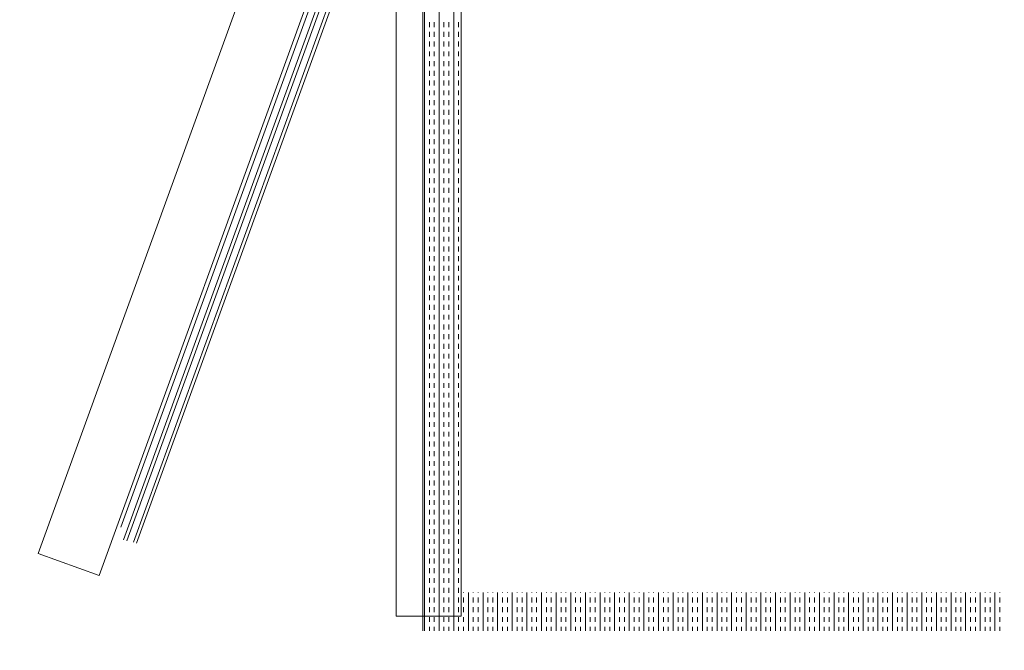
# Model space of a CAD drawing. Header units: millimetres. Extents: x -750 to 57307, y -2234 to 18901.
# Tile 93 of 102: x 20100 to 20743, y 15291 to 15703. Entities that reach past the tile are written whole.
import ezdxf

# ---------------------------------------------------------------- set-up
doc = ezdxf.new("R2010")
doc.units = ezdxf.units.MM
doc.header["$MEASUREMENT"] = 0
doc.linetypes.add('DASHED', pattern=[19.05, 12.7, -6.35])
doc.linetypes.add('HIDDEN', pattern=[0.375, 0.25, -0.125])
for name, color, linetype, lineweight, true_color in [('FLOOR RAISE', 4, 'DASHED', 0, 0x00ffff), ('GREY SCALE', 9, 'Continuous', 0, 0x808080), ('GREYSCALE', 9, 'Continuous', 0, 0x808080)]:
    doc.layers.add(name, color=color, linetype=linetype, lineweight=lineweight, true_color=true_color)

# ---------------------------------------------------------------- blocks, each defined once
blk = doc.blocks.new('FLOOR PLAN')
at = {"layer": 'GREYSCALE'}
for p, q in [((20363.2, 15303.61), (20363.2, 16005.3)), ((20364.39, 15303.61), (20364.39, 16005.3)), ((20373.94, 15303.61), (20373.94, 16005.3)), ((20383.49, 15303.61), (20383.49, 16005.3)), ((20339.78, 15981.14), (20112.17, 15354.17)), ((20345.91, 15980.24), (20345.91, 15313.23)), ((20388.26, 15328.67), (20388.26, 15980.24)), ((20388.26, 15313.23), (20388.26, 15980.24)), ((20151.98, 15339.71), (20379.58, 15966.69)), ((20376.76, 15938.55), (20167.87, 15363.11)), ((20169.96, 15362.36), (20378.85, 15937.79)), ((20382.66, 15935.55), (20174.31, 15361.63)), ((20166.23, 15371.34), (20370.23, 15933.29)), ((20384.8, 15934.77), (20176.45, 15360.86)), ((20367.58, 15697.78), (20367.58, 15700.96)), ((20370.76, 15697.78), (20370.76, 15700.96)), ((20377.12, 15697.78), (20377.12, 15700.96)), ((20380.31, 15697.78), (20380.31, 15700.96)), ((20386.67, 15697.78), (20386.67, 15700.96)), ((20367.58, 15691.41), (20367.58, 15694.59)), ((20370.76, 15691.41), (20370.76, 15694.59)), ((20377.12, 15691.41), (20377.12, 15694.59)), ((20380.31, 15691.41), (20380.31, 15694.59)), ((20386.67, 15691.41), (20386.67, 15694.59)), ((20367.58, 15685.05), (20367.58, 15688.23)), ((20370.76, 15685.05), (20370.76, 15688.23)), ((20377.12, 15685.05), (20377.12, 15688.23)), ((20380.31, 15685.05), (20380.31, 15688.23)), ((20386.67, 15685.05), (20386.67, 15688.23)), ((20367.58, 15678.68), (20367.58, 15681.86)), ((20370.76, 15678.68), (20370.76, 15681.86)), ((20377.12, 15678.68), (20377.12, 15681.86)), ((20380.31, 15678.68), (20380.31, 15681.86)), ((20386.67, 15678.68), (20386.67, 15681.86)), ((20367.58, 15672.32), (20367.58, 15675.5)), ((20370.76, 15672.32), (20370.76, 15675.5)), ((20377.12, 15672.32), (20377.12, 15675.5)), ((20380.31, 15672.32), (20380.31, 15675.5)), ((20386.67, 15672.32), (20386.67, 15675.5)), ((20367.58, 15665.95), (20367.58, 15669.13)), ((20370.76, 15665.95), (20370.76, 15669.13)), ((20377.12, 15665.95), (20377.12, 15669.13)), ((20380.31, 15665.95), (20380.31, 15669.13)), ((20386.67, 15665.95), (20386.67, 15669.13)), ((20367.58, 15659.58), (20367.58, 15662.77)), ((20370.76, 15659.58), (20370.76, 15662.77)), ((20377.12, 15659.58), (20377.12, 15662.77)), ((20380.31, 15659.58), (20380.31, 15662.77)), ((20386.67, 15659.58), (20386.67, 15662.77)), ((20367.58, 15653.22), (20367.58, 15656.4)), ((20370.76, 15653.22), (20370.76, 15656.4)), ((20377.12, 15653.22), (20377.12, 15656.4)), ((20380.31, 15653.22), (20380.31, 15656.4)), ((20386.67, 15653.22), (20386.67, 15656.4)), ((20367.58, 15646.85), (20367.58, 15650.04)), ((20370.76, 15646.85), (20370.76, 15650.04)), ((20377.12, 15646.85), (20377.12, 15650.04)), ((20380.31, 15646.85), (20380.31, 15650.04)), ((20386.67, 15646.85), (20386.67, 15650.04)), ((20367.58, 15640.49), (20367.58, 15643.67)), ((20370.76, 15640.49), (20370.76, 15643.67)), ((20377.12, 15640.49), (20377.12, 15643.67)), ((20380.31, 15640.49), (20380.31, 15643.67)), ((20386.67, 15640.49), (20386.67, 15643.67)), ((20367.58, 15634.12), (20367.58, 15637.31)), ((20370.76, 15634.12), (20370.76, 15637.31)), ((20377.12, 15634.12), (20377.12, 15637.31)), ((20380.31, 15634.12), (20380.31, 15637.31)), ((20386.67, 15634.12), (20386.67, 15637.31)), ((20367.58, 15627.76), (20367.58, 15630.94)), ((20370.76, 15627.76), (20370.76, 15630.94)), ((20377.12, 15627.76), (20377.12, 15630.94)), ((20380.31, 15627.76), (20380.31, 15630.94)), ((20386.67, 15627.76), (20386.67, 15630.94)), ((20367.58, 15621.39), (20367.58, 15624.57)), ((20370.76, 15621.39), (20370.76, 15624.57)), ((20377.12, 15621.39), (20377.12, 15624.57)), ((20380.31, 15621.39), (20380.31, 15624.57)), ((20386.67, 15621.39), (20386.67, 15624.57)), ((20367.58, 15615.03), (20367.58, 15618.21)), ((20370.76, 15615.03), (20370.76, 15618.21)), ((20377.12, 15615.03), (20377.12, 15618.21)), ((20380.31, 15615.03), (20380.31, 15618.21)), ((20386.67, 15615.03), (20386.67, 15618.21)), ((20367.58, 15608.66), (20367.58, 15611.84)), ((20370.76, 15608.66), (20370.76, 15611.84)), ((20377.12, 15608.66), (20377.12, 15611.84)), ((20380.31, 15608.66), (20380.31, 15611.84)), ((20386.67, 15608.66), (20386.67, 15611.84)), ((20367.58, 15602.3), (20367.58, 15605.48)), ((20370.76, 15602.3), (20370.76, 15605.48)), ((20377.12, 15602.3), (20377.12, 15605.48)), ((20380.31, 15602.3), (20380.31, 15605.48)), ((20386.67, 15602.3), (20386.67, 15605.48)), ((20367.58, 15595.93), (20367.58, 15599.11)), ((20370.76, 15595.93), (20370.76, 15599.11)), ((20377.12, 15595.93), (20377.12, 15599.11)), ((20380.31, 15595.93), (20380.31, 15599.11)), ((20386.67, 15595.93), (20386.67, 15599.11)), ((20367.58, 15589.57), (20367.58, 15592.75)), ((20370.76, 15589.57), (20370.76, 15592.75)), ((20377.12, 15589.57), (20377.12, 15592.75)), ((20380.31, 15589.57), (20380.31, 15592.75)), ((20386.67, 15589.57), (20386.67, 15592.75)), ((20367.58, 15583.2), (20367.58, 15586.38)), ((20370.76, 15583.2), (20370.76, 15586.38)), ((20377.12, 15583.2), (20377.12, 15586.38)), ((20380.31, 15583.2), (20380.31, 15586.38)), ((20386.67, 15583.2), (20386.67, 15586.38)), ((20367.58, 15576.83), (20367.58, 15580.02)), ((20370.76, 15576.83), (20370.76, 15580.02)), ((20377.12, 15576.83), (20377.12, 15580.02)), ((20380.31, 15576.83), (20380.31, 15580.02)), ((20386.67, 15576.83), (20386.67, 15580.02)), ((20367.58, 15570.47), (20367.58, 15573.65)), ((20370.76, 15570.47), (20370.76, 15573.65)), ((20377.12, 15570.47), (20377.12, 15573.65)), ((20380.31, 15570.47), (20380.31, 15573.65)), ((20386.67, 15570.47), (20386.67, 15573.65)), ((20367.58, 15564.1), (20367.58, 15567.29)), ((20370.76, 15564.1), (20370.76, 15567.29)), ((20377.12, 15564.1), (20377.12, 15567.29)), ((20380.31, 15564.1), (20380.31, 15567.29)), ((20386.67, 15564.1), (20386.67, 15567.29)), ((20367.58, 15557.74), (20367.58, 15560.92)), ((20370.76, 15557.74), (20370.76, 15560.92)), ((20377.12, 15557.74), (20377.12, 15560.92)), ((20380.31, 15557.74), (20380.31, 15560.92)), ((20386.67, 15557.74), (20386.67, 15560.92)), ((20367.58, 15551.37), (20367.58, 15554.56)), ((20370.76, 15551.37), (20370.76, 15554.56)), ((20377.12, 15551.37), (20377.12, 15554.56)), ((20380.31, 15551.37), (20380.31, 15554.56)), ((20386.67, 15551.37), (20386.67, 15554.56)), ((20367.58, 15545.01), (20367.58, 15548.19)), ((20370.76, 15545.01), (20370.76, 15548.19)), ((20377.12, 15545.01), (20377.12, 15548.19)), ((20380.31, 15545.01), (20380.31, 15548.19)), ((20386.67, 15545.01), (20386.67, 15548.19)), ((20367.58, 15538.64), (20367.58, 15541.82)), ((20370.76, 15538.64), (20370.76, 15541.82)), ((20377.12, 15538.64), (20377.12, 15541.82)), ((20380.31, 15538.64), (20380.31, 15541.82)), ((20386.67, 15538.64), (20386.67, 15541.82)), ((20367.58, 15532.28), (20367.58, 15535.46)), ((20370.76, 15532.28), (20370.76, 15535.46)), ((20377.12, 15532.28), (20377.12, 15535.46)), ((20380.31, 15532.28), (20380.31, 15535.46)), ((20386.67, 15532.28), (20386.67, 15535.46)), ((20367.58, 15525.91), (20367.58, 15529.09)), ((20370.76, 15525.91), (20370.76, 15529.09)), ((20377.12, 15525.91), (20377.12, 15529.09)), ((20380.31, 15525.91), (20380.31, 15529.09)), ((20386.67, 15525.91), (20386.67, 15529.09)), ((20367.58, 15519.55), (20367.58, 15522.73)), ((20370.76, 15519.55), (20370.76, 15522.73)), ((20377.12, 15519.55), (20377.12, 15522.73)), ((20380.31, 15519.55), (20380.31, 15522.73)), ((20386.67, 15519.55), (20386.67, 15522.73)), ((20367.58, 15513.18), (20367.58, 15516.36)), ((20370.76, 15513.18), (20370.76, 15516.36)), ((20377.12, 15513.18), (20377.12, 15516.36)), ((20380.31, 15513.18), (20380.31, 15516.36)), ((20386.67, 15513.18), (20386.67, 15516.36)), ((20367.58, 15506.82), (20367.58, 15510)), ((20370.76, 15506.82), (20370.76, 15510)), ((20377.12, 15506.82), (20377.12, 15510)), ((20380.31, 15506.82), (20380.31, 15510)), ((20386.67, 15506.82), (20386.67, 15510)), ((20367.58, 15500.45), (20367.58, 15503.63)), ((20370.76, 15500.45), (20370.76, 15503.63)), ((20377.12, 15500.45), (20377.12, 15503.63)), ((20380.31, 15500.45), (20380.31, 15503.63)), ((20386.67, 15500.45), (20386.67, 15503.63)), ((20367.58, 15494.08), (20367.58, 15497.27)), ((20370.76, 15494.08), (20370.76, 15497.27)), ((20377.12, 15494.08), (20377.12, 15497.27)), ((20380.31, 15494.08), (20380.31, 15497.27)), ((20386.67, 15494.08), (20386.67, 15497.27)), ((20367.58, 15487.72), (20367.58, 15490.9)), ((20370.76, 15487.72), (20370.76, 15490.9)), ((20377.12, 15487.72), (20377.12, 15490.9)), ((20380.31, 15487.72), (20380.31, 15490.9)), ((20386.67, 15487.72), (20386.67, 15490.9)), ((20367.58, 15481.35), (20367.58, 15484.54)), ((20370.76, 15481.35), (20370.76, 15484.54)), ((20377.12, 15481.35), (20377.12, 15484.54)), ((20380.31, 15481.35), (20380.31, 15484.54)), ((20386.67, 15481.35), (20386.67, 15484.54)), ((20367.58, 15474.99), (20367.58, 15478.17)), ((20370.76, 15474.99), (20370.76, 15478.17)), ((20377.12, 15474.99), (20377.12, 15478.17)), ((20380.31, 15474.99), (20380.31, 15478.17)), ((20386.67, 15474.99), (20386.67, 15478.17)), ((20367.58, 15468.62), (20367.58, 15471.81)), ((20370.76, 15468.62), (20370.76, 15471.81)), ((20377.12, 15468.62), (20377.12, 15471.81)), ((20380.31, 15468.62), (20380.31, 15471.81)), ((20386.67, 15468.62), (20386.67, 15471.81)), ((20367.58, 15462.26), (20367.58, 15465.44)), ((20370.76, 15462.26), (20370.76, 15465.44)), ((20377.12, 15462.26), (20377.12, 15465.44)), ((20380.31, 15462.26), (20380.31, 15465.44)), ((20386.67, 15462.26), (20386.67, 15465.44)), ((20367.58, 15455.89), (20367.58, 15459.07)), ((20370.76, 15455.89), (20370.76, 15459.07)), ((20377.12, 15455.89), (20377.12, 15459.07)), ((20380.31, 15455.89), (20380.31, 15459.07)), ((20386.67, 15455.89), (20386.67, 15459.07)), ((20367.58, 15449.53), (20367.58, 15452.71)), ((20370.76, 15449.53), (20370.76, 15452.71)), ((20377.12, 15449.53), (20377.12, 15452.71)), ((20380.31, 15449.53), (20380.31, 15452.71)), ((20386.67, 15449.53), (20386.67, 15452.71)), ((20367.58, 15443.16), (20367.58, 15446.34)), ((20370.76, 15443.16), (20370.76, 15446.34)), ((20377.12, 15443.16), (20377.12, 15446.34)), ((20380.31, 15443.16), (20380.31, 15446.34)), ((20386.67, 15443.16), (20386.67, 15446.34)), ((20367.58, 15436.8), (20367.58, 15439.98)), ((20370.76, 15436.8), (20370.76, 15439.98)), ((20377.12, 15436.8), (20377.12, 15439.98)), ((20380.31, 15436.8), (20380.31, 15439.98)), ((20386.67, 15436.8), (20386.67, 15439.98)), ((20367.58, 15430.43), (20367.58, 15433.61)), ((20367.58, 15424.07), (20367.58, 15427.25)), ((20370.76, 15430.43), (20370.76, 15433.61)), ((20370.76, 15424.07), (20370.76, 15427.25)), ((20377.12, 15430.43), (20377.12, 15433.61)), ((20377.12, 15424.07), (20377.12, 15427.25)), ((20380.31, 15430.43), (20380.31, 15433.61)), ((20380.31, 15424.07), (20380.31, 15427.25)), ((20386.67, 15430.43), (20386.67, 15433.61)), ((20386.67, 15424.07), (20386.67, 15427.25)), ((20367.58, 15417.7), (20367.58, 15420.88)), ((20370.76, 15417.7), (20370.76, 15420.88)), ((20377.12, 15417.7), (20377.12, 15420.88)), ((20380.31, 15417.7), (20380.31, 15420.88)), ((20386.67, 15417.7), (20386.67, 15420.88)), ((20367.58, 15411.33), (20367.58, 15414.52)), ((20370.76, 15411.33), (20370.76, 15414.52)), ((20377.12, 15411.33), (20377.12, 15414.52)), ((20380.31, 15411.33), (20380.31, 15414.52)), ((20386.67, 15411.33), (20386.67, 15414.52)), ((20367.58, 15404.97), (20367.58, 15408.15)), ((20370.76, 15404.97), (20370.76, 15408.15)), ((20377.12, 15404.97), (20377.12, 15408.15)), ((20380.31, 15404.97), (20380.31, 15408.15)), ((20386.67, 15404.97), (20386.67, 15408.15)), ((20367.58, 15398.6), (20367.58, 15401.79)), ((20370.76, 15398.6), (20370.76, 15401.79)), ((20377.12, 15398.6), (20377.12, 15401.79)), ((20380.31, 15398.6), (20380.31, 15401.79)), ((20386.67, 15398.6), (20386.67, 15401.79)), ((20367.58, 15392.24), (20367.58, 15395.42)), ((20370.76, 15392.24), (20370.76, 15395.42)), ((20377.12, 15392.24), (20377.12, 15395.42)), ((20380.31, 15392.24), (20380.31, 15395.42)), ((20386.67, 15392.24), (20386.67, 15395.42)), ((20367.58, 15385.87), (20367.58, 15389.06)), ((20370.76, 15385.87), (20370.76, 15389.06)), ((20377.12, 15385.87), (20377.12, 15389.06)), ((20380.31, 15385.87), (20380.31, 15389.06)), ((20386.67, 15385.87), (20386.67, 15389.06)), ((20367.58, 15379.51), (20367.58, 15382.69)), ((20370.76, 15379.51), (20370.76, 15382.69)), ((20377.12, 15379.51), (20377.12, 15382.69)), ((20380.31, 15379.51), (20380.31, 15382.69)), ((20386.67, 15379.51), (20386.67, 15382.69)), ((20367.58, 15373.14), (20367.58, 15376.32)), ((20370.76, 15373.14), (20370.76, 15376.32)), ((20377.12, 15373.14), (20377.12, 15376.32)), ((20380.31, 15373.14), (20380.31, 15376.32)), ((20386.67, 15373.14), (20386.67, 15376.32)), ((20367.58, 15366.78), (20367.58, 15369.96)), ((20370.76, 15366.78), (20370.76, 15369.96)), ((20377.12, 15366.78), (20377.12, 15369.96)), ((20380.31, 15366.78), (20380.31, 15369.96)), ((20386.67, 15366.78), (20386.67, 15369.96)), ((20367.58, 15360.41), (20367.58, 15363.59)), ((20370.76, 15360.41), (20370.76, 15363.59)), ((20377.12, 15360.41), (20377.12, 15363.59)), ((20380.31, 15360.41), (20380.31, 15363.59)), ((20386.67, 15360.41), (20386.67, 15363.59)), ((20367.58, 15354.05), (20367.58, 15357.23)), ((20370.76, 15354.05), (20370.76, 15357.23)), ((20377.12, 15354.05), (20377.12, 15357.23)), ((20380.31, 15354.05), (20380.31, 15357.23)), ((20386.67, 15354.05), (20386.67, 15357.23)), ((20112.17, 15354.17), (20151.98, 15339.71)), ((20367.58, 15347.68), (20367.58, 15350.86)), ((20370.76, 15347.68), (20370.76, 15350.86)), ((20377.12, 15347.68), (20377.12, 15350.86)), ((20380.31, 15347.68), (20380.31, 15350.86)), ((20386.67, 15347.68), (20386.67, 15350.86)), ((20367.58, 15341.31), (20367.58, 15344.5)), ((20370.76, 15341.31), (20370.76, 15344.5)), ((20377.12, 15341.31), (20377.12, 15344.5)), ((20380.31, 15341.31), (20380.31, 15344.5)), ((20386.67, 15341.31), (20386.67, 15344.5)), ((20367.58, 15334.95), (20367.58, 15338.13)), ((20370.76, 15334.95), (20370.76, 15338.13)), ((20377.12, 15334.95), (20377.12, 15338.13)), ((20380.31, 15334.95), (20380.31, 15338.13)), ((20386.67, 15334.95), (20386.67, 15338.13)), ((20367.58, 15328.58), (20367.58, 15331.77)), ((20370.76, 15328.58), (20370.76, 15331.77)), ((20377.12, 15328.58), (20377.12, 15331.77)), ((20380.31, 15328.58), (20380.31, 15331.77)), ((20386.67, 15328.58), (20386.67, 15331.77)), ((20367.58, 15322.22), (20367.58, 15325.4)), ((20370.76, 15322.22), (20370.76, 15325.4)), ((20377.12, 15322.22), (20377.12, 15325.4)), ((20380.31, 15322.22), (20380.31, 15325.4)), ((20386.67, 15322.22), (20386.67, 15325.4)), ((20389.86, 15328.58), (20389.86, 15328.67)), ((20389.86, 15322.22), (20389.86, 15325.4)), ((20393.04, 15303.61), (20393.04, 15328.67)), ((20396.22, 15328.58), (20396.22, 15328.67)), ((20396.22, 15322.22), (20396.22, 15325.4)), ((20399.4, 15328.58), (20399.4, 15328.67)), ((20399.4, 15322.22), (20399.4, 15325.4)), ((20402.59, 15303.61), (20402.59, 15328.67)), ((20405.77, 15328.58), (20405.77, 15328.67)), ((20405.77, 15322.22), (20405.77, 15325.4)), ((20408.95, 15328.58), (20408.95, 15328.67)), ((20408.95, 15322.22), (20408.95, 15325.4)), ((20412.13, 15303.61), (20412.13, 15328.67)), ((20415.32, 15328.58), (20415.32, 15328.67)), ((20415.32, 15322.22), (20415.32, 15325.4)), ((20418.5, 15328.58), (20418.5, 15328.67)), ((20418.5, 15322.22), (20418.5, 15325.4)), ((20421.68, 15303.61), (20421.68, 15328.67)), ((20424.86, 15328.58), (20424.86, 15328.67)), ((20424.86, 15322.22), (20424.86, 15325.4)), ((20428.05, 15328.58), (20428.05, 15328.67)), ((20428.05, 15322.22), (20428.05, 15325.4)), ((20431.23, 15303.61), (20431.23, 15328.67)), ((20434.41, 15328.58), (20434.41, 15328.67)), ((20434.41, 15322.22), (20434.41, 15325.4)), ((20437.6, 15328.58), (20437.6, 15328.67)), ((20437.6, 15322.22), (20437.6, 15325.4)), ((20440.78, 15303.61), (20440.78, 15328.67)), ((20443.96, 15328.58), (20443.96, 15328.67)), ((20443.96, 15322.22), (20443.96, 15325.4)), ((20447.14, 15328.58), (20447.14, 15328.67)), ((20447.14, 15322.22), (20447.14, 15325.4)), ((20450.33, 15303.61), (20450.33, 15328.67)), ((20453.51, 15328.58), (20453.51, 15328.67)), ((20453.51, 15322.22), (20453.51, 15325.4)), ((20456.69, 15328.58), (20456.69, 15328.67)), ((20456.69, 15322.22), (20456.69, 15325.4)), ((20459.87, 15303.61), (20459.87, 15328.67)), ((20463.06, 15328.58), (20463.06, 15328.67)), ((20463.06, 15322.22), (20463.06, 15325.4)), ((20466.24, 15328.58), (20466.24, 15328.67)), ((20466.24, 15322.22), (20466.24, 15325.4)), ((20469.42, 15303.61), (20469.42, 15328.67)), ((20472.61, 15328.58), (20472.61, 15328.67)), ((20472.61, 15322.22), (20472.61, 15325.4)), ((20475.79, 15328.58), (20475.79, 15328.67)), ((20475.79, 15322.22), (20475.79, 15325.4)), ((20478.97, 15303.61), (20478.97, 15328.67)), ((20482.15, 15328.58), (20482.15, 15328.67)), ((20482.15, 15322.22), (20482.15, 15325.4)), ((20485.34, 15328.58), (20485.34, 15328.67)), ((20485.34, 15322.22), (20485.34, 15325.4)), ((20488.52, 15303.61), (20488.52, 15328.67)), ((20491.7, 15328.58), (20491.7, 15328.67)), ((20491.7, 15322.22), (20491.7, 15325.4)), ((20494.88, 15328.58), (20494.88, 15328.67)), ((20494.88, 15322.22), (20494.88, 15325.4)), ((20498.07, 15303.61), (20498.07, 15328.67)), ((20501.25, 15328.58), (20501.25, 15328.67)), ((20501.25, 15322.22), (20501.25, 15325.4)), ((20504.43, 15328.58), (20504.43, 15328.67)), ((20504.43, 15322.22), (20504.43, 15325.4)), ((20507.61, 15303.61), (20507.61, 15328.67)), ((20510.8, 15328.58), (20510.8, 15328.67)), ((20510.8, 15322.22), (20510.8, 15325.4)), ((20513.98, 15328.58), (20513.98, 15328.67)), ((20513.98, 15322.22), (20513.98, 15325.4)), ((20517.16, 15303.61), (20517.16, 15328.67)), ((20520.35, 15328.58), (20520.35, 15328.67)), ((20520.35, 15322.22), (20520.35, 15325.4)), ((20523.53, 15328.58), (20523.53, 15328.67)), ((20523.53, 15322.22), (20523.53, 15325.4)), ((20526.71, 15303.61), (20526.71, 15328.67)), ((20529.89, 15328.58), (20529.89, 15328.67)), ((20529.89, 15322.22), (20529.89, 15325.4)), ((20533.08, 15328.58), (20533.08, 15328.67)), ((20533.08, 15322.22), (20533.08, 15325.4)), ((20536.26, 15303.61), (20536.26, 15328.67)), ((20539.44, 15328.58), (20539.44, 15328.67)), ((20539.44, 15322.22), (20539.44, 15325.4)), ((20542.62, 15328.58), (20542.62, 15328.67)), ((20542.62, 15322.22), (20542.62, 15325.4)), ((20545.81, 15303.61), (20545.81, 15328.67)), ((20548.99, 15328.58), (20548.99, 15328.67)), ((20548.99, 15322.22), (20548.99, 15325.4)), ((20552.17, 15328.58), (20552.17, 15328.67)), ((20552.17, 15322.22), (20552.17, 15325.4)), ((20555.36, 15303.61), (20555.36, 15328.67)), ((20558.54, 15328.58), (20558.54, 15328.67)), ((20558.54, 15322.22), (20558.54, 15325.4)), ((20561.72, 15328.58), (20561.72, 15328.67)), ((20561.72, 15322.22), (20561.72, 15325.4)), ((20564.9, 15303.61), (20564.9, 15328.67)), ((20568.09, 15328.58), (20568.09, 15328.67)), ((20568.09, 15322.22), (20568.09, 15325.4)), ((20571.27, 15328.58), (20571.27, 15328.67)), ((20571.27, 15322.22), (20571.27, 15325.4)), ((20574.45, 15303.61), (20574.45, 15328.67)), ((20577.63, 15328.58), (20577.63, 15328.67)), ((20577.63, 15322.22), (20577.63, 15325.4)), ((20580.82, 15328.58), (20580.82, 15328.67)), ((20580.82, 15322.22), (20580.82, 15325.4)), ((20584, 15303.61), (20584, 15328.67)), ((20587.18, 15328.58), (20587.18, 15328.67)), ((20587.18, 15322.22), (20587.18, 15325.4)), ((20590.37, 15328.58), (20590.37, 15328.67)), ((20590.37, 15322.22), (20590.37, 15325.4)), ((20593.55, 15303.61), (20593.55, 15328.67)), ((20596.73, 15328.58), (20596.73, 15328.67)), ((20596.73, 15322.22), (20596.73, 15325.4)), ((20599.91, 15328.58), (20599.91, 15328.67)), ((20599.91, 15322.22), (20599.91, 15325.4)), ((20603.1, 15303.61), (20603.1, 15328.67)), ((20606.28, 15328.58), (20606.28, 15328.67)), ((20606.28, 15322.22), (20606.28, 15325.4)), ((20609.46, 15328.58), (20609.46, 15328.67)), ((20609.46, 15322.22), (20609.46, 15325.4)), ((20612.64, 15303.61), (20612.64, 15328.67)), ((20615.83, 15328.58), (20615.83, 15328.67)), ((20615.83, 15322.22), (20615.83, 15325.4)), ((20619.01, 15328.58), (20619.01, 15328.67)), ((20619.01, 15322.22), (20619.01, 15325.4)), ((20622.19, 15303.61), (20622.19, 15328.67)), ((20625.37, 15328.58), (20625.37, 15328.67)), ((20625.37, 15322.22), (20625.37, 15325.4)), ((20628.56, 15328.58), (20628.56, 15328.67)), ((20628.56, 15322.22), (20628.56, 15325.4)), ((20631.74, 15303.61), (20631.74, 15328.67)), ((20634.92, 15328.58), (20634.92, 15328.67)), ((20634.92, 15322.22), (20634.92, 15325.4)), ((20638.11, 15328.58), (20638.11, 15328.67)), ((20638.11, 15322.22), (20638.11, 15325.4)), ((20641.29, 15303.61), (20641.29, 15328.67)), ((20644.47, 15328.58), (20644.47, 15328.67)), ((20644.47, 15322.22), (20644.47, 15325.4)), ((20647.65, 15328.58), (20647.65, 15328.67)), ((20647.65, 15322.22), (20647.65, 15325.4)), ((20650.84, 15303.61), (20650.84, 15328.67)), ((20654.02, 15328.58), (20654.02, 15328.67)), ((20654.02, 15322.22), (20654.02, 15325.4)), ((20657.2, 15328.58), (20657.2, 15328.67)), ((20657.2, 15322.22), (20657.2, 15325.4)), ((20660.38, 15303.61), (20660.38, 15328.67)), ((20663.57, 15328.58), (20663.57, 15328.67)), ((20663.57, 15322.22), (20663.57, 15325.4)), ((20666.75, 15328.58), (20666.75, 15328.67)), ((20666.75, 15322.22), (20666.75, 15325.4)), ((20669.93, 15303.61), (20669.93, 15328.67)), ((20673.12, 15328.58), (20673.12, 15328.67)), ((20673.12, 15322.22), (20673.12, 15325.4)), ((20676.3, 15328.58), (20676.3, 15328.67)), ((20676.3, 15322.22), (20676.3, 15325.4)), ((20679.48, 15303.61), (20679.48, 15328.67)), ((20682.66, 15328.58), (20682.66, 15328.67)), ((20682.66, 15322.22), (20682.66, 15325.4)), ((20685.85, 15328.58), (20685.85, 15328.67)), ((20685.85, 15322.22), (20685.85, 15325.4)), ((20689.03, 15303.61), (20689.03, 15328.67)), ((20692.21, 15328.58), (20692.21, 15328.67)), ((20692.21, 15322.22), (20692.21, 15325.4)), ((20695.39, 15328.58), (20695.39, 15328.67)), ((20695.39, 15322.22), (20695.39, 15325.4)), ((20698.58, 15303.61), (20698.58, 15328.67)), ((20701.76, 15328.58), (20701.76, 15328.67)), ((20701.76, 15322.22), (20701.76, 15325.4)), ((20704.94, 15328.58), (20704.94, 15328.67)), ((20704.94, 15322.22), (20704.94, 15325.4)), ((20708.12, 15303.61), (20708.12, 15328.67)), ((20711.31, 15328.58), (20711.31, 15328.67)), ((20711.31, 15322.22), (20711.31, 15325.4)), ((20714.49, 15328.58), (20714.49, 15328.67)), ((20714.49, 15322.22), (20714.49, 15325.4)), ((20717.67, 15303.61), (20717.67, 15328.67)), ((20720.86, 15328.58), (20720.86, 15328.67)), ((20720.86, 15322.22), (20720.86, 15325.4)), ((20724.04, 15328.58), (20724.04, 15328.67)), ((20724.04, 15322.22), (20724.04, 15325.4)), ((20727.22, 15303.61), (20727.22, 15328.67)), ((20730.4, 15328.58), (20730.4, 15328.67)), ((20730.4, 15322.22), (20730.4, 15325.4)), ((20733.59, 15328.58), (20733.59, 15328.67)), ((20733.59, 15322.22), (20733.59, 15325.4)), ((20736.77, 15303.61), (20736.77, 15328.67)), ((20739.95, 15328.58), (20739.95, 15328.67)), ((20739.95, 15322.22), (20739.95, 15325.4)), ((20367.58, 15315.85), (20367.58, 15319.04)), ((20370.76, 15315.85), (20370.76, 15319.04)), ((20377.12, 15315.85), (20377.12, 15319.04)), ((20380.31, 15315.85), (20380.31, 15319.04)), ((20386.67, 15315.85), (20386.67, 15319.04)), ((20389.86, 15315.85), (20389.86, 15319.04)), ((20396.22, 15315.85), (20396.22, 15319.04)), ((20399.4, 15315.85), (20399.4, 15319.04)), ((20405.77, 15315.85), (20405.77, 15319.04)), ((20408.95, 15315.85), (20408.95, 15319.04)), ((20415.32, 15315.85), (20415.32, 15319.04)), ((20418.5, 15315.85), (20418.5, 15319.04)), ((20424.86, 15315.85), (20424.86, 15319.04)), ((20428.05, 15315.85), (20428.05, 15319.04)), ((20434.41, 15315.85), (20434.41, 15319.04)), ((20437.6, 15315.85), (20437.6, 15319.04)), ((20443.96, 15315.85), (20443.96, 15319.04)), ((20447.14, 15315.85), (20447.14, 15319.04)), ((20453.51, 15315.85), (20453.51, 15319.04)), ((20456.69, 15315.85), (20456.69, 15319.04)), ((20463.06, 15315.85), (20463.06, 15319.04)), ((20466.24, 15315.85), (20466.24, 15319.04)), ((20472.61, 15315.85), (20472.61, 15319.04)), ((20475.79, 15315.85), (20475.79, 15319.04)), ((20482.15, 15315.85), (20482.15, 15319.04)), ((20485.34, 15315.85), (20485.34, 15319.04)), ((20491.7, 15315.85), (20491.7, 15319.04)), ((20494.88, 15315.85), (20494.88, 15319.04)), ((20501.25, 15315.85), (20501.25, 15319.04)), ((20504.43, 15315.85), (20504.43, 15319.04)), ((20510.8, 15315.85), (20510.8, 15319.04)), ((20513.98, 15315.85), (20513.98, 15319.04)), ((20520.35, 15315.85), (20520.35, 15319.04)), ((20523.53, 15315.85), (20523.53, 15319.04)), ((20529.89, 15315.85), (20529.89, 15319.04)), ((20533.08, 15315.85), (20533.08, 15319.04)), ((20539.44, 15315.85), (20539.44, 15319.04)), ((20542.62, 15315.85), (20542.62, 15319.04)), ((20548.99, 15315.85), (20548.99, 15319.04)), ((20552.17, 15315.85), (20552.17, 15319.04)), ((20558.54, 15315.85), (20558.54, 15319.04)), ((20561.72, 15315.85), (20561.72, 15319.04)), ((20568.09, 15315.85), (20568.09, 15319.04)), ((20571.27, 15315.85), (20571.27, 15319.04)), ((20577.63, 15315.85), (20577.63, 15319.04)), ((20580.82, 15315.85), (20580.82, 15319.04)), ((20587.18, 15315.85), (20587.18, 15319.04)), ((20590.37, 15315.85), (20590.37, 15319.04)), ((20596.73, 15315.85), (20596.73, 15319.04)), ((20599.91, 15315.85), (20599.91, 15319.04)), ((20606.28, 15315.85), (20606.28, 15319.04)), ((20609.46, 15315.85), (20609.46, 15319.04)), ((20615.83, 15315.85), (20615.83, 15319.04)), ((20619.01, 15315.85), (20619.01, 15319.04)), ((20625.37, 15315.85), (20625.37, 15319.04)), ((20628.56, 15315.85), (20628.56, 15319.04)), ((20634.92, 15315.85), (20634.92, 15319.04)), ((20638.11, 15315.85), (20638.11, 15319.04)), ((20644.47, 15315.85), (20644.47, 15319.04)), ((20647.65, 15315.85), (20647.65, 15319.04)), ((20654.02, 15315.85), (20654.02, 15319.04)), ((20657.2, 15315.85), (20657.2, 15319.04)), ((20663.57, 15315.85), (20663.57, 15319.04)), ((20666.75, 15315.85), (20666.75, 15319.04)), ((20673.12, 15315.85), (20673.12, 15319.04)), ((20676.3, 15315.85), (20676.3, 15319.04)), ((20682.66, 15315.85), (20682.66, 15319.04)), ((20685.85, 15315.85), (20685.85, 15319.04)), ((20692.21, 15315.85), (20692.21, 15319.04)), ((20695.39, 15315.85), (20695.39, 15319.04)), ((20701.76, 15315.85), (20701.76, 15319.04)), ((20704.94, 15315.85), (20704.94, 15319.04)), ((20711.31, 15315.85), (20711.31, 15319.04)), ((20714.49, 15315.85), (20714.49, 15319.04)), ((20720.86, 15315.85), (20720.86, 15319.04)), ((20724.04, 15315.85), (20724.04, 15319.04)), ((20730.4, 15315.85), (20730.4, 15319.04)), ((20733.59, 15315.85), (20733.59, 15319.04)), ((20739.95, 15315.85), (20739.95, 15319.04)), ((20345.91, 15313.23), (20388.26, 15313.23)), ((20367.58, 15309.49), (20367.58, 15312.67)), ((20370.76, 15309.49), (20370.76, 15312.67)), ((20377.12, 15309.49), (20377.12, 15312.67)), ((20380.31, 15309.49), (20380.31, 15312.67)), ((20386.67, 15309.49), (20386.67, 15312.67)), ((20389.86, 15309.49), (20389.86, 15312.67)), ((20396.22, 15309.49), (20396.22, 15312.67)), ((20399.4, 15309.49), (20399.4, 15312.67)), ((20405.77, 15309.49), (20405.77, 15312.67)), ((20408.95, 15309.49), (20408.95, 15312.67)), ((20415.32, 15309.49), (20415.32, 15312.67)), ((20418.5, 15309.49), (20418.5, 15312.67)), ((20424.86, 15309.49), (20424.86, 15312.67)), ((20428.05, 15309.49), (20428.05, 15312.67)), ((20434.41, 15309.49), (20434.41, 15312.67)), ((20437.6, 15309.49), (20437.6, 15312.67)), ((20443.96, 15309.49), (20443.96, 15312.67)), ((20447.14, 15309.49), (20447.14, 15312.67)), ((20453.51, 15309.49), (20453.51, 15312.67)), ((20456.69, 15309.49), (20456.69, 15312.67)), ((20463.06, 15309.49), (20463.06, 15312.67)), ((20466.24, 15309.49), (20466.24, 15312.67)), ((20472.61, 15309.49), (20472.61, 15312.67)), ((20475.79, 15309.49), (20475.79, 15312.67)), ((20482.15, 15309.49), (20482.15, 15312.67)), ((20485.34, 15309.49), (20485.34, 15312.67)), ((20491.7, 15309.49), (20491.7, 15312.67)), ((20494.88, 15309.49), (20494.88, 15312.67)), ((20501.25, 15309.49), (20501.25, 15312.67)), ((20504.43, 15309.49), (20504.43, 15312.67)), ((20510.8, 15309.49), (20510.8, 15312.67)), ((20513.98, 15309.49), (20513.98, 15312.67)), ((20520.35, 15309.49), (20520.35, 15312.67)), ((20523.53, 15309.49), (20523.53, 15312.67)), ((20529.89, 15309.49), (20529.89, 15312.67)), ((20533.08, 15309.49), (20533.08, 15312.67)), ((20539.44, 15309.49), (20539.44, 15312.67)), ((20542.62, 15309.49), (20542.62, 15312.67)), ((20548.99, 15309.49), (20548.99, 15312.67)), ((20552.17, 15309.49), (20552.17, 15312.67)), ((20558.54, 15309.49), (20558.54, 15312.67)), ((20561.72, 15309.49), (20561.72, 15312.67)), ((20568.09, 15309.49), (20568.09, 15312.67)), ((20571.27, 15309.49), (20571.27, 15312.67)), ((20577.63, 15309.49), (20577.63, 15312.67)), ((20580.82, 15309.49), (20580.82, 15312.67)), ((20587.18, 15309.49), (20587.18, 15312.67)), ((20590.37, 15309.49), (20590.37, 15312.67)), ((20596.73, 15309.49), (20596.73, 15312.67)), ((20599.91, 15309.49), (20599.91, 15312.67)), ((20606.28, 15309.49), (20606.28, 15312.67)), ((20609.46, 15309.49), (20609.46, 15312.67)), ((20615.83, 15309.49), (20615.83, 15312.67)), ((20619.01, 15309.49), (20619.01, 15312.67)), ((20625.37, 15309.49), (20625.37, 15312.67)), ((20628.56, 15309.49), (20628.56, 15312.67)), ((20634.92, 15309.49), (20634.92, 15312.67)), ((20638.11, 15309.49), (20638.11, 15312.67)), ((20644.47, 15309.49), (20644.47, 15312.67)), ((20647.65, 15309.49), (20647.65, 15312.67)), ((20654.02, 15309.49), (20654.02, 15312.67)), ((20657.2, 15309.49), (20657.2, 15312.67)), ((20663.57, 15309.49), (20663.57, 15312.67)), ((20666.75, 15309.49), (20666.75, 15312.67)), ((20673.12, 15309.49), (20673.12, 15312.67)), ((20676.3, 15309.49), (20676.3, 15312.67)), ((20682.66, 15309.49), (20682.66, 15312.67)), ((20685.85, 15309.49), (20685.85, 15312.67)), ((20692.21, 15309.49), (20692.21, 15312.67)), ((20695.39, 15309.49), (20695.39, 15312.67)), ((20701.76, 15309.49), (20701.76, 15312.67)), ((20704.94, 15309.49), (20704.94, 15312.67)), ((20711.31, 15309.49), (20711.31, 15312.67)), ((20714.49, 15309.49), (20714.49, 15312.67)), ((20720.86, 15309.49), (20720.86, 15312.67)), ((20724.04, 15309.49), (20724.04, 15312.67)), ((20730.4, 15309.49), (20730.4, 15312.67)), ((20733.59, 15309.49), (20733.59, 15312.67)), ((20739.95, 15309.49), (20739.95, 15312.67)), ((20367.58, 15303.61), (20367.58, 15306.31)), ((20370.76, 15303.61), (20370.76, 15306.31)), ((20377.12, 15303.61), (20377.12, 15306.31)), ((20380.31, 15303.61), (20380.31, 15306.31)), ((20386.67, 15303.61), (20386.67, 15306.31)), ((20389.86, 15303.61), (20389.86, 15306.31)), ((20396.22, 15303.61), (20396.22, 15306.31)), ((20399.4, 15303.61), (20399.4, 15306.31)), ((20405.77, 15303.61), (20405.77, 15306.31)), ((20408.95, 15303.61), (20408.95, 15306.31)), ((20415.32, 15303.61), (20415.32, 15306.31)), ((20418.5, 15303.61), (20418.5, 15306.31)), ((20424.86, 15303.61), (20424.86, 15306.31)), ((20428.05, 15303.61), (20428.05, 15306.31)), ((20434.41, 15303.61), (20434.41, 15306.31)), ((20437.6, 15303.61), (20437.6, 15306.31)), ((20443.96, 15303.61), (20443.96, 15306.31)), ((20447.14, 15303.61), (20447.14, 15306.31)), ((20453.51, 15303.61), (20453.51, 15306.31)), ((20456.69, 15303.61), (20456.69, 15306.31)), ((20463.06, 15303.61), (20463.06, 15306.31)), ((20466.24, 15303.61), (20466.24, 15306.31)), ((20472.61, 15303.61), (20472.61, 15306.31)), ((20475.79, 15303.61), (20475.79, 15306.31)), ((20482.15, 15303.61), (20482.15, 15306.31)), ((20485.34, 15303.61), (20485.34, 15306.31)), ((20491.7, 15303.61), (20491.7, 15306.31)), ((20494.88, 15303.61), (20494.88, 15306.31)), ((20501.25, 15303.61), (20501.25, 15306.31)), ((20504.43, 15303.61), (20504.43, 15306.31)), ((20510.8, 15303.61), (20510.8, 15306.31)), ((20513.98, 15303.61), (20513.98, 15306.31)), ((20520.35, 15303.61), (20520.35, 15306.31)), ((20523.53, 15303.61), (20523.53, 15306.31)), ((20529.89, 15303.61), (20529.89, 15306.31)), ((20533.08, 15303.61), (20533.08, 15306.31)), ((20539.44, 15303.61), (20539.44, 15306.31)), ((20542.62, 15303.61), (20542.62, 15306.31)), ((20548.99, 15303.61), (20548.99, 15306.31)), ((20552.17, 15303.61), (20552.17, 15306.31)), ((20558.54, 15303.61), (20558.54, 15306.31)), ((20561.72, 15303.61), (20561.72, 15306.31)), ((20568.09, 15303.61), (20568.09, 15306.31)), ((20571.27, 15303.61), (20571.27, 15306.31)), ((20577.63, 15303.61), (20577.63, 15306.31)), ((20580.82, 15303.61), (20580.82, 15306.31)), ((20587.18, 15303.61), (20587.18, 15306.31)), ((20590.37, 15303.61), (20590.37, 15306.31)), ((20596.73, 15303.61), (20596.73, 15306.31)), ((20599.91, 15303.61), (20599.91, 15306.31)), ((20606.28, 15303.61), (20606.28, 15306.31)), ((20609.46, 15303.61), (20609.46, 15306.31)), ((20615.83, 15303.61), (20615.83, 15306.31)), ((20619.01, 15303.61), (20619.01, 15306.31)), ((20625.37, 15303.61), (20625.37, 15306.31)), ((20628.56, 15303.61), (20628.56, 15306.31)), ((20634.92, 15303.61), (20634.92, 15306.31)), ((20638.11, 15303.61), (20638.11, 15306.31)), ((20644.47, 15303.61), (20644.47, 15306.31)), ((20647.65, 15303.61), (20647.65, 15306.31)), ((20654.02, 15303.61), (20654.02, 15306.31)), ((20657.2, 15303.61), (20657.2, 15306.31)), ((20663.57, 15303.61), (20663.57, 15306.31)), ((20666.75, 15303.61), (20666.75, 15306.31)), ((20673.12, 15303.61), (20673.12, 15306.31)), ((20676.3, 15303.61), (20676.3, 15306.31)), ((20682.66, 15303.61), (20682.66, 15306.31)), ((20685.85, 15303.61), (20685.85, 15306.31)), ((20692.21, 15303.61), (20692.21, 15306.31)), ((20695.39, 15303.61), (20695.39, 15306.31)), ((20701.76, 15303.61), (20701.76, 15306.31)), ((20704.94, 15303.61), (20704.94, 15306.31)), ((20711.31, 15303.61), (20711.31, 15306.31)), ((20714.49, 15303.61), (20714.49, 15306.31)), ((20720.86, 15303.61), (20720.86, 15306.31)), ((20724.04, 15303.61), (20724.04, 15306.31)), ((20730.4, 15303.61), (20730.4, 15306.31)), ((20733.59, 15303.61), (20733.59, 15306.31)), ((20739.95, 15303.61), (20739.95, 15306.31))]:
    blk.add_line(p, q, dxfattribs=at)

msp = doc.modelspace()

# ---------------------------------------------------------------- linework, layer by layer
at = {"layer": 'FLOOR RAISE', "linetype": 'HIDDEN', "ltscale": 500, "const_width": 20}
msp.add_lwpolyline([(13748.49, 12178.11, -0.331806), (21061.98, 18073.25, 1.216889)], format="xyb", dxfattribs=at)

# ---------------------------------------------------------------- block references
at = {"layer": 'GREY SCALE', "ltscale": 5}
msp.add_blockref('FLOOR PLAN', (0, 0), dxfattribs=at)

doc.saveas('drawing.dxf')
